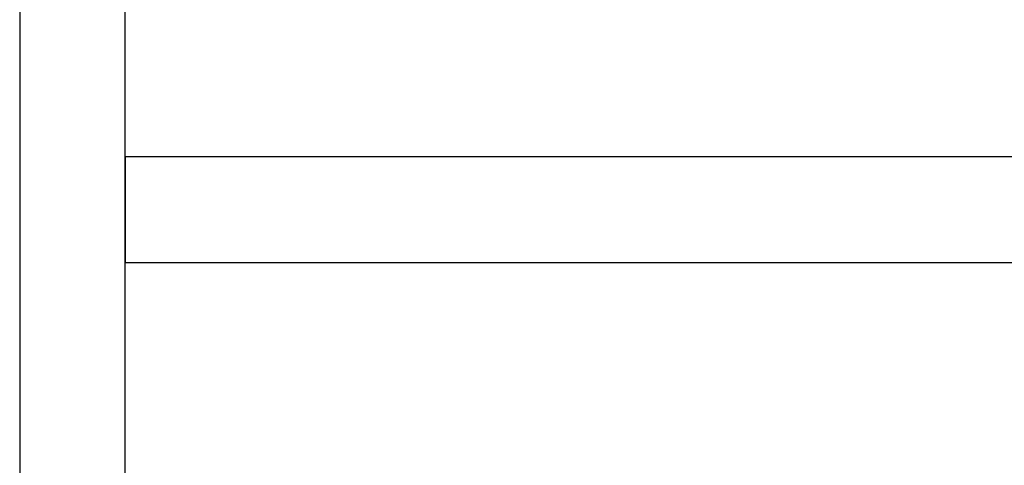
# Model space of a CAD drawing. Header units: metres. Extents: x 391.1 to 430.4, y 12.7 to 28.4.
# Tile 116 of 169: x 407.276 to 408.21, y 26.667 to 27.09. Entities that reach past the tile are written whole.
import ezdxf

# ---------------------------------------------------------------- set-up
doc = ezdxf.new("R2010")
doc.units = ezdxf.units.M
doc.layers.add('A-WALL-____-MCUT', color=7, linetype='Continuous', lineweight=25)
doc.layers.add('A-WALL-____-OTLN', color=7, linetype='Continuous', lineweight=25)

# ---------------------------------------------------------------- blocks, each defined once
blk = doc.blocks.new('Family - Envans PB-155465-02_CLI_AIRE_P0')
at = {"layer": 'A-WALL-____-MCUT', "color": 253, "true_color": 0xaaaaaa}
for p, q in [((2.02746, 0.1), (0, 0.1)), ((0, 0), (2.02746, 0))]:
    blk.add_line(p, q, dxfattribs=at)
at = {"layer": 'A-WALL-____-OTLN', "color": 253, "true_color": 0xaaaaaa}
for p, q in [((2.02746, 0.1), (0, 0.1)), ((0, 0), (2.02746, 0))]:
    blk.add_line(p, q, dxfattribs=at)
at = {"layer": 'A-WALL-____-OTLN', "color": 253, "lineweight": 18, "true_color": 0xaaaaaa}
blk.add_line((0, 0), (2.02746, 0), dxfattribs=at)
blk = doc.blocks.new('Family - Envans PB-155549-02_CLI_AIRE_P0')
at = {"layer": 'A-WALL-____-MCUT', "color": 253, "true_color": 0xaaaaaa}
for p, q in [((1.40281, 0.1), (0, 0.1)), ((0, 0.1), (0, 0)), ((0, 0), (1.40281, 0))]:
    blk.add_line(p, q, dxfattribs=at)
at = {"layer": 'A-WALL-____-OTLN', "color": 253, "true_color": 0xaaaaaa}
for p, q in [((1.40281, 0.1), (0, 0.1)), ((0, 0.1), (0, 0)), ((0, 0), (1.40281, 0))]:
    blk.add_line(p, q, dxfattribs=at)
at = {"layer": 'A-WALL-____-OTLN', "color": 253, "lineweight": 18, "true_color": 0xaaaaaa}
blk.add_line((0, 0), (1.40281, 0), dxfattribs=at)
blk = doc.blocks.new('LONDR55-XX_ZZ-ARQ-CAA-M3D-Londres55_ifc-1-02_CLI_AIRE_P0')
at = {"layer": 'A-WALL-____-OTLN', "color": 253, "lineweight": 18, "true_color": 0xaaaaaa, "rotation": 270}
blk.add_blockref('Family - Envans PB-155465-02_CLI_AIRE_P0', (407.27645, 28.07825), dxfattribs=at)
at = {"layer": 'A-WALL-____-OTLN', "color": 253, "lineweight": 18, "true_color": 0xaaaaaa}
blk.add_blockref('Family - Envans PB-155549-02_CLI_AIRE_P0', (407.37645, 26.85938), dxfattribs=at)

msp = doc.modelspace()

# ---------------------------------------------------------------- block references
at = {"lineweight": 5}
msp.add_blockref('LONDR55-XX_ZZ-ARQ-CAA-M3D-Londres55_ifc-1-02_CLI_AIRE_P0', (0, 0), dxfattribs=at)

doc.saveas('drawing.dxf')
